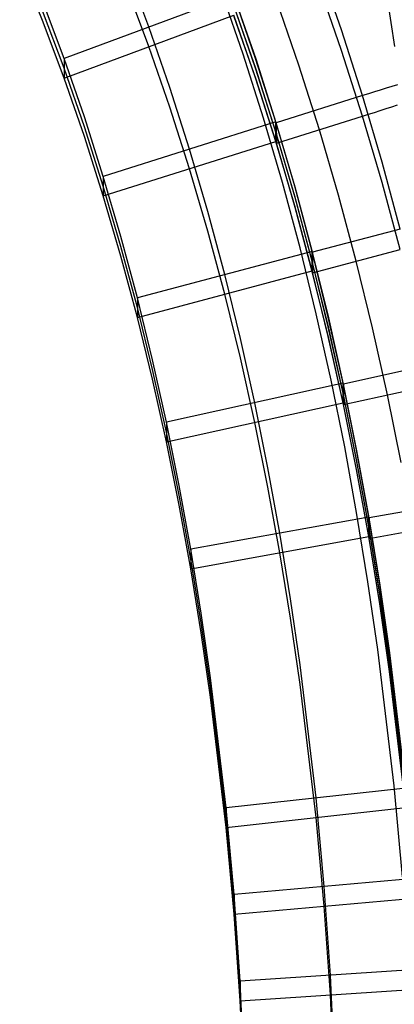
# Model space of a CAD drawing. Extents: x -1634 to -184, y -278 to 263.
# Tile 231 of 242: x -252 to -232, y 37 to 92. Entities that reach past the tile are written whole.
import ezdxf

# ---------------------------------------------------------------- set-up
doc = ezdxf.new("R2010")
doc.units = 0
doc.layers.add('PREDEFINITO', color=7, linetype='CONTINUOUS')

msp = doc.modelspace()

# ---------------------------------------------------------------- linework, layer by layer
at = {"layer": 'PREDEFINITO'}
for p, q in [((-251.016, 91.763, 391.99), (-252.282, 94.882, 391.919)), ((-245.136, 91.407, 440.01), (-246.375, 94.705, 439.936)), ((-234.483, 91.242, 442.014), (-235.727, 94.832, 441.933)), ((-245.136, 90.323, 392.022), (-246.375, 93.621, 391.948)), ((-234.483, 90.113, 392.027), (-235.727, 93.703, 391.946)), ((-240.447, 93.143, 439.971), (-249.824, 89.67, 440.049)), ((-239.918, 89.896, 442.018), (-241.125, 93.377, 441.941)), ((-239.243, 89.672, 440.049), (-240.447, 93.143, 439.971)), ((-239.213, 89.624, 442.051), (-240.415, 93.096, 441.972)), ((-249.824, 89.67, 440.049), (-251.016, 92.847, 439.978)), ((-239.244, 89.13, 416.055), (-240.448, 92.601, 415.977)), ((-239.213, 89.06, 417.057), (-240.415, 92.532, 416.979)), ((-236.847, 89.305, 392.045), (-238.07, 92.835, 391.966)), ((-231.97, 93.005, 299.382), (-231.555, 90.337, 299.388)), ((-249.824, 89.129, 416.055), (-251.016, 92.305, 415.984)), ((-249.824, 88.587, 392.062), (-240.448, 92.059, 391.983)), ((-239.244, 88.588, 392.062), (-240.448, 92.059, 391.983)), ((-239.212, 88.496, 392.064), (-240.414, 91.967, 391.985)), ((-249.824, 88.587, 392.062), (-251.016, 91.763, 391.99)), ((-243.974, 88.055, 440.086), (-245.136, 91.407, 440.01)), ((-233.324, 87.612, 442.096), (-234.483, 91.242, 442.014)), ((-243.975, 86.971, 392.098), (-245.136, 90.323, 392.022)), ((-238.792, 86.373, 442.097), (-239.918, 89.896, 442.018)), ((-233.324, 86.483, 392.109), (-234.483, 90.113, 392.027)), ((-248.705, 86.437, 440.122), (-249.824, 89.67, 440.049)), ((-249.824, 89.67, 440.049), (-249.824, 88.587, 392.062)), ((-238.12, 86.158, 440.129), (-239.243, 89.672, 440.049)), ((-238.092, 86.109, 442.13), (-239.213, 89.624, 442.051)), ((-235.708, 85.732, 392.126), (-236.847, 89.305, 392.045)), ((-248.705, 85.895, 416.128), (-249.824, 89.129, 416.055)), ((-238.121, 85.616, 416.135), (-239.244, 89.13, 416.055)), ((-238.092, 85.545, 417.137), (-239.213, 89.06, 417.057)), ((-248.705, 85.353, 392.135), (-249.824, 88.587, 392.062)), ((-238.121, 85.074, 392.141), (-239.244, 88.588, 392.062)), ((-238.091, 84.981, 392.143), (-239.212, 88.496, 392.064)), ((-231.383, 88.218, 441.873), (-231.703, 88.119, 441.939)), ((-242.889, 84.655, 440.163), (-243.974, 88.055, 440.086)), ((-233.324, 87.612, 442.096), (-238.092, 86.109, 442.13)), ((-232.998, 87.714, 442.088), (-233.324, 87.612, 442.096)), ((-232.248, 83.943, 442.179), (-233.324, 87.612, 442.096)), ((-232.673, 87.816, 442.068), (-232.998, 87.714, 442.088)), ((-232.349, 87.918, 442.037), (-232.673, 87.816, 442.068)), ((-232.025, 88.019, 441.994), (-232.349, 87.918, 442.037)), ((-231.703, 88.119, 441.939), (-232.025, 88.019, 441.994)), ((-231.703, 86.997, 392.243), (-231.383, 87.099, 392.304)), ((-242.889, 83.571, 392.175), (-243.975, 86.971, 392.098)), ((-233.324, 86.483, 392.109), (-232.998, 86.586, 392.113)), ((-232.998, 86.586, 392.113), (-232.673, 86.689, 392.128)), ((-232.673, 86.689, 392.128), (-232.349, 86.792, 392.155)), ((-232.349, 86.792, 392.155), (-232.025, 86.894, 392.193)), ((-232.025, 86.894, 392.193), (-231.703, 86.997, 392.243)), ((-247.657, 83.152, 440.196), (-248.705, 86.437, 440.122)), ((-238.12, 86.158, 440.129), (-247.657, 83.152, 440.196)), ((-237.744, 82.805, 442.176), (-238.792, 86.373, 442.097)), ((-238.121, 85.074, 392.141), (-238.12, 86.158, 440.129)), ((-237.076, 82.601, 440.209), (-238.12, 86.158, 440.129)), ((-237.05, 82.552, 442.211), (-238.092, 86.109, 442.13)), ((-238.092, 86.109, 442.13), (-238.091, 84.981, 392.143)), ((-238.091, 84.981, 392.143), (-233.324, 86.483, 392.109)), ((-232.248, 82.815, 392.192), (-233.324, 86.483, 392.109)), ((-247.657, 82.611, 416.203), (-248.705, 85.895, 416.128)), ((-237.076, 82.059, 416.215), (-238.121, 85.616, 416.135)), ((-237.05, 81.988, 417.217), (-238.092, 85.545, 417.137)), ((-234.649, 82.119, 392.208), (-235.708, 85.732, 392.126)), ((-247.657, 82.069, 392.209), (-248.705, 85.353, 392.135)), ((-247.657, 82.069, 392.209), (-238.121, 85.074, 392.141)), ((-237.077, 81.517, 392.221), (-238.121, 85.074, 392.141)), ((-237.049, 81.424, 392.223), (-238.091, 84.981, 392.143)), ((-241.878, 81.21, 440.24), (-242.889, 84.655, 440.163)), ((-231.253, 80.241, 442.263), (-232.248, 83.943, 442.179)), ((-241.879, 80.126, 392.253), (-242.889, 83.571, 392.175)), ((-246.68, 79.819, 440.272), (-247.657, 83.152, 440.196)), ((-247.657, 83.152, 440.196), (-247.657, 82.069, 392.209)), ((-236.774, 79.2, 442.257), (-237.744, 82.805, 442.176)), ((-231.253, 79.112, 392.275), (-232.248, 82.815, 392.192)), ((-246.68, 79.277, 416.278), (-247.657, 82.611, 416.203)), ((-236.109, 79.007, 440.29), (-237.076, 82.601, 440.209)), ((-236.085, 78.957, 442.292), (-237.05, 82.552, 442.211)), ((-246.68, 78.735, 392.284), (-247.657, 82.069, 392.209)), ((-236.109, 78.465, 416.296), (-237.076, 82.059, 416.215)), ((-236.085, 78.393, 417.298), (-237.05, 81.988, 417.217)), ((-233.669, 78.47, 392.29), (-234.649, 82.119, 392.208)), ((-240.941, 77.723, 440.319), (-241.878, 81.21, 440.24)), ((-236.11, 77.923, 392.302), (-237.077, 81.517, 392.221)), ((-236.084, 77.829, 392.304), (-237.049, 81.424, 392.223)), ((-240.941, 76.64, 392.331), (-241.879, 80.126, 392.253)), ((-231.253, 80.241, 442.263), (-236.085, 78.957, 442.292)), ((-245.773, 76.44, 440.348), (-246.68, 79.819, 440.272)), ((-245.773, 75.898, 416.354), (-246.68, 79.277, 416.278)), ((-236.109, 79.007, 440.29), (-245.773, 76.44, 440.348)), ((-235.88, 75.562, 442.338), (-236.774, 79.2, 442.257)), ((-236.11, 77.923, 392.302), (-236.109, 79.007, 440.29)), ((-235.217, 75.378, 440.372), (-236.109, 79.007, 440.29)), ((-235.196, 75.328, 442.374), (-236.085, 78.957, 442.292)), ((-236.085, 78.957, 442.292), (-236.084, 77.829, 392.304)), ((-236.084, 77.829, 392.304), (-231.253, 79.112, 392.275)), ((-245.773, 75.356, 392.36), (-246.68, 78.735, 392.284)), ((-235.218, 74.836, 416.378), (-236.109, 78.465, 416.296)), ((-235.195, 74.764, 417.38), (-236.085, 78.393, 417.298)), ((-232.766, 74.789, 392.373), (-233.669, 78.47, 392.29)), ((-245.773, 75.356, 392.36), (-236.11, 77.923, 392.302)), ((-235.218, 74.294, 392.384), (-236.11, 77.923, 392.302)), ((-235.195, 74.2, 392.386), (-236.084, 77.829, 392.304)), ((-240.076, 74.199, 440.399), (-240.941, 77.723, 440.319)), ((-244.934, 73.019, 440.425), (-245.773, 76.44, 440.348)), ((-245.773, 76.44, 440.348), (-245.773, 75.356, 392.36)), ((-240.076, 73.115, 392.411), (-240.941, 76.64, 392.331)), ((-244.934, 72.477, 416.431), (-245.773, 75.898, 416.354)), ((-244.934, 71.936, 392.438), (-245.773, 75.356, 392.36)), ((-235.06, 71.894, 442.419), (-235.88, 75.562, 442.338)), ((-234.399, 71.717, 440.455), (-235.217, 75.378, 440.372)), ((-234.379, 71.667, 442.456), (-235.196, 75.328, 442.374)), ((-234.399, 71.176, 416.461), (-235.218, 74.836, 416.378)), ((-234.379, 71.103, 417.463), (-235.195, 74.764, 417.38)), ((-231.938, 71.078, 392.457), (-232.766, 74.789, 392.373)), ((-239.28, 70.638, 440.479), (-240.076, 74.199, 440.399)), ((-234.4, 70.634, 392.467), (-235.218, 74.294, 392.384)), ((-234.378, 70.538, 392.469), (-235.195, 74.2, 392.386)), ((-244.162, 69.559, 440.503), (-244.934, 73.019, 440.425)), ((-239.281, 69.555, 392.491), (-240.076, 73.115, 392.411)), ((-244.162, 69.017, 416.51), (-244.934, 72.477, 416.431)), ((-229.497, 72.746, 442.432), (-234.379, 71.667, 442.456)), ((-244.162, 68.476, 392.516), (-244.934, 71.936, 392.438)), ((-234.311, 68.197, 442.502), (-235.06, 71.894, 442.419)), ((-234.399, 71.717, 440.455), (-244.162, 69.559, 440.503)), ((-234.4, 70.634, 392.467), (-234.399, 71.717, 440.455)), ((-233.653, 68.034, 440.538), (-234.399, 71.717, 440.455)), ((-233.635, 67.983, 442.54), (-234.379, 71.667, 442.456)), ((-234.379, 71.667, 442.456), (-234.378, 70.538, 392.469)), ((-234.378, 70.538, 392.469), (-229.497, 71.617, 392.445)), ((-233.653, 67.492, 416.544), (-234.399, 71.176, 416.461)), ((-233.635, 67.419, 417.546), (-234.379, 71.103, 417.463)), ((-231.183, 67.345, 392.541), (-231.938, 71.078, 392.457)), ((-244.162, 68.476, 392.516), (-234.4, 70.634, 392.467)), ((-238.555, 67.052, 440.56), (-239.28, 70.638, 440.479)), ((-233.654, 66.95, 392.55), (-234.4, 70.634, 392.467)), ((-233.634, 66.854, 392.552), (-234.378, 70.538, 392.469)), ((-243.457, 66.069, 440.582), (-244.162, 69.559, 440.503)), ((-244.162, 69.559, 440.503), (-244.162, 68.476, 392.516)), ((-238.555, 65.968, 392.572), (-239.281, 69.555, 392.491)), ((-243.457, 65.527, 416.588), (-244.162, 69.017, 416.51)), ((-243.457, 64.986, 392.594), (-244.162, 68.476, 392.516)), ((-233.632, 64.474, 442.585), (-234.311, 68.197, 442.502)), ((-232.976, 64.323, 440.622), (-233.653, 68.034, 440.538)), ((-232.976, 63.782, 416.628), (-233.653, 67.492, 416.544)), ((-232.96, 64.272, 442.623), (-233.635, 67.983, 442.54)), ((-237.896, 63.434, 440.642), (-238.555, 67.052, 440.56)), ((-232.977, 63.24, 392.634), (-233.654, 66.95, 392.55)), ((-232.96, 63.708, 417.63), (-233.635, 67.419, 417.546)), ((-232.959, 63.144, 392.636), (-233.634, 66.854, 392.552)), ((-242.816, 62.545, 440.662), (-243.457, 66.069, 440.582)), ((-237.896, 62.351, 392.654), (-238.555, 65.968, 392.572)), ((-242.816, 62.004, 416.668), (-243.457, 65.527, 416.588)), ((-242.816, 61.462, 392.674), (-243.457, 64.986, 392.594)), ((-228.04, 65.161, 442.603), (-232.96, 64.272, 442.623)), ((-232.976, 64.323, 440.622), (-242.816, 62.545, 440.662)), ((-233.024, 60.75, 442.668), (-233.632, 64.474, 442.585)), ((-232.977, 63.24, 392.634), (-232.976, 64.323, 440.622)), ((-232.369, 60.61, 440.706), (-232.976, 64.323, 440.622)), ((-232.355, 60.559, 442.707), (-232.96, 64.272, 442.623)), ((-232.96, 64.272, 442.623), (-232.959, 63.144, 392.636)), ((-232.37, 60.068, 416.712), (-232.976, 63.782, 416.628)), ((-232.355, 59.995, 417.714), (-232.96, 63.708, 417.63)), ((-232.959, 63.144, 392.636), (-228.04, 64.032, 392.616)), ((-242.816, 61.462, 392.674), (-232.977, 63.24, 392.634)), ((-237.305, 59.81, 440.724), (-237.896, 63.434, 440.642)), ((-232.37, 59.527, 392.718), (-232.977, 63.24, 392.634)), ((-232.354, 59.43, 392.72), (-232.959, 63.144, 392.636)), ((-242.24, 59.01, 440.742), (-242.816, 62.545, 440.662)), ((-242.816, 62.545, 440.662), (-242.816, 61.462, 392.674)), ((-237.305, 58.727, 392.736), (-237.896, 62.351, 392.654)), ((-242.24, 58.469, 416.748), (-242.816, 62.004, 416.668)), ((-242.24, 57.927, 392.754), (-242.816, 61.462, 392.674)), ((-232.48, 57.004, 442.751), (-233.024, 60.75, 442.668)), ((-231.827, 56.875, 440.79), (-232.369, 60.61, 440.706)), ((-231.815, 56.823, 442.792), (-232.355, 60.559, 442.707)), ((-231.828, 56.333, 416.796), (-232.37, 60.068, 416.712)), ((-231.814, 56.259, 417.798), (-232.355, 59.995, 417.714)), ((-236.776, 56.161, 440.806), (-237.305, 59.81, 440.724)), ((-231.828, 55.791, 392.802), (-232.37, 59.527, 392.718)), ((-231.814, 55.695, 392.804), (-232.354, 59.43, 392.72)), ((-241.724, 55.447, 440.822), (-242.24, 59.01, 440.742)), ((-241.724, 54.905, 416.828), (-242.24, 58.469, 416.748)), ((-236.776, 55.077, 392.818), (-237.305, 58.727, 392.736)), ((-241.724, 54.364, 392.834), (-242.24, 57.927, 392.754)), ((-231.579, 49.462, 442.919), (-232.48, 57.004, 442.751)), ((-230.928, 49.35, 440.96), (-231.827, 56.875, 440.79)), ((-230.919, 49.298, 442.961), (-231.815, 56.823, 442.792)), ((-235.898, 48.801, 440.972), (-236.776, 56.161, 440.806)), ((-230.929, 48.809, 416.966), (-231.828, 56.333, 416.796)), ((-230.919, 48.734, 417.968), (-231.814, 56.259, 417.798)), ((-230.929, 48.267, 392.972), (-231.828, 55.791, 392.802)), ((-230.918, 48.17, 392.974), (-231.814, 55.695, 392.804)), ((-240.867, 48.251, 440.985), (-241.724, 55.447, 440.822)), ((-235.898, 47.717, 392.984), (-236.776, 55.077, 392.818)), ((-240.867, 47.709, 416.991), (-241.724, 54.905, 416.828)), ((-240.867, 47.167, 392.997), (-241.724, 54.364, 392.834)), ((-230.928, 49.35, 440.96), (-240.867, 48.251, 440.985)), ((-231.116, 44.445, 443.031), (-231.579, 49.462, 442.919)), ((-235.446, 43.902, 441.083), (-235.898, 48.801, 440.972)), ((-240.867, 47.167, 392.997), (-230.929, 48.267, 392.972)), ((-240.427, 43.458, 441.093), (-240.867, 48.251, 440.985)), ((-240.867, 48.251, 440.985), (-240.867, 47.167, 392.997)), ((-240.427, 42.916, 417.099), (-240.867, 47.709, 416.991)), ((-235.447, 42.818, 393.095), (-235.898, 47.717, 392.984)), ((-240.427, 42.375, 393.105), (-240.867, 47.167, 392.997)), ((-230.466, 44.346, 441.073), (-240.427, 43.458, 441.093)), ((-235.104, 39.007, 441.193), (-235.446, 43.902, 441.083)), ((-240.092, 38.674, 441.201), (-240.427, 43.458, 441.093)), ((-240.427, 43.458, 441.093), (-240.427, 42.375, 393.105)), ((-240.427, 42.375, 393.105), (-230.467, 43.262, 393.085)), ((-240.092, 38.132, 417.207), (-240.427, 42.916, 417.099)), ((-235.104, 37.923, 393.206), (-235.447, 42.818, 393.095)), ((-240.092, 37.59, 393.213), (-240.427, 42.375, 393.105)), ((-230.115, 39.34, 441.186), (-240.092, 38.674, 441.201)), ((-239.864, 33.843, 441.31), (-240.092, 38.674, 441.201)), ((-240.092, 38.674, 441.201), (-240.092, 37.59, 393.213)), ((-234.869, 34.063, 441.305), (-235.104, 39.007, 441.193)), ((-240.092, 37.59, 393.213), (-230.116, 38.256, 393.198)), ((-239.864, 33.301, 417.316), (-240.092, 38.132, 417.207)), ((-239.864, 32.759, 393.322), (-240.092, 37.59, 393.213)), ((-234.869, 32.979, 393.317), (-235.104, 37.923, 393.206))]:
    msp.add_line(p, q, dxfattribs=at)

doc.saveas('drawing.dxf')
